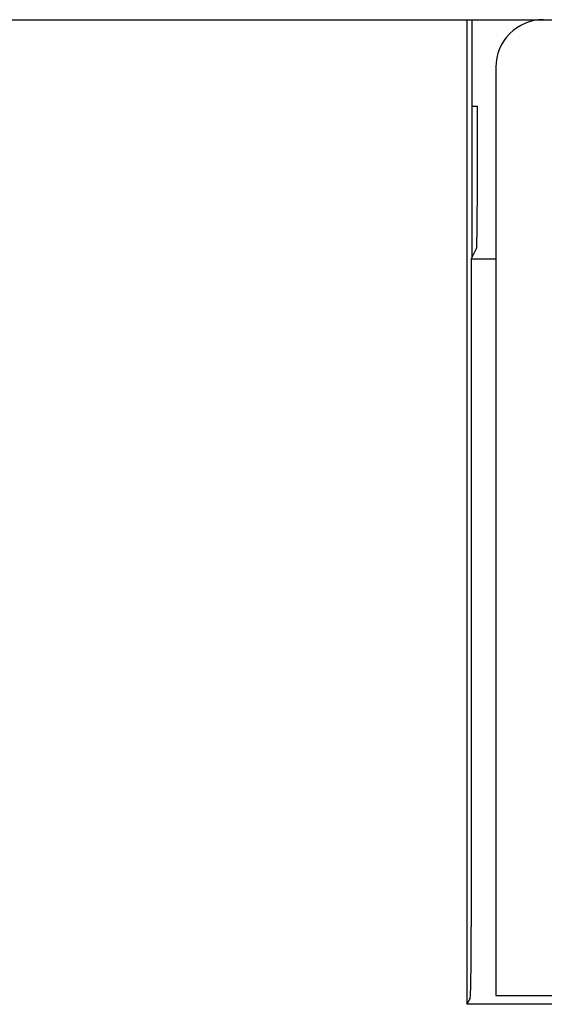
# Model space of a CAD drawing. Header units: millimetres. Extents: x 85 to 1221, y 92 to 821.
# Tile 6 of 35: x 210 to 221, y 705 to 725. Entities that reach past the tile are written whole.
import ezdxf

# ---------------------------------------------------------------- set-up
doc = ezdxf.new("R2010")
doc.units = ezdxf.units.MM
doc.header["$LTSCALE"] = 69.3
doc.layers.add('ALL_FEATURES', color=7, linetype='CONTINUOUS')

msp = doc.modelspace()

# ---------------------------------------------------------------- linework, layer by layer
at = {"layer": 'ALL_FEATURES', "color": 7, "linetype": 'CONTINUOUS'}
for p, q in [((160.75, 725.25), (258.75, 725.25)), ((219.1453, 725.25), (219.1453, 704.5684)), ((219.25, 725.25), (219.25, 720.25)), ((219.75, 724.25), (219.75, 704.75)), ((219.25, 723.4335), (219.3637, 723.4335)), ((219.3631, 721.4244), (219.3637, 723.4335)), ((219.236, 720.2221), (219.3462, 720.4425)), ((219.236, 720.2221), (219.236, 706.1985)), ((219.75, 720.2221), (219.236, 720.2221)), ((219.2108, 704.6994), (219.1453, 704.5684)), ((219.75, 704.75), (259.75, 704.75)), ((254.75, 704.5684), (219.1453, 704.5684))]:
    msp.add_line(p, q, dxfattribs=at)
msp.add_arc((220.75, 724.25), 1, 90, 180, dxfattribs=at)
for centre, major_axis, end_param in [((219.3456, 721.4419), (0, 1), -1.5882496), ((219.2099, 706.1985), (0, 1.5), -1.5707963)]:
    msp.add_ellipse(centre, major_axis=major_axis, ratio=0.0174551, start_param=-3.1066861, end_param=end_param, dxfattribs=at)

doc.saveas('drawing.dxf')
